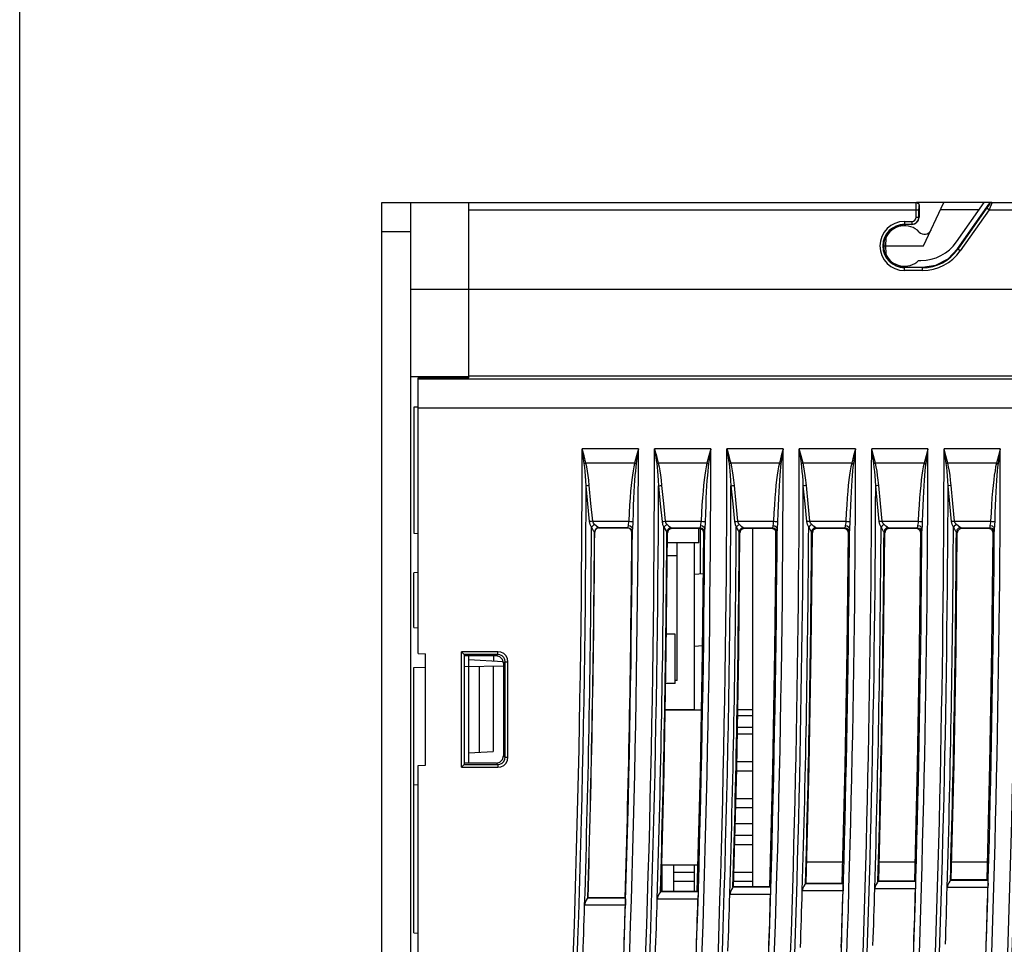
# Model space of a CAD drawing. Header units: millimetres. Extents: x 0 to 450, y 0 to 500.
# Tile 17 of 46: x 0 to 68, y 276 to 339. Entities that reach past the tile are written whole.
import ezdxf

# ---------------------------------------------------------------- set-up
doc = ezdxf.new("R2010")
doc.units = ezdxf.units.MM
doc.header["$LTSCALE"] = 32.592593
doc.layers.get('0').update_dxf_attribs({"linetype": 'CONTINUOUS'})

msp = doc.modelspace()

# ---------------------------------------------------------------- linework, layer by layer
at = {"color": 7, "linetype": 'CONTINUOUS'}
for p, q in [((0, 0), (0, 500)), ((25.025, 184.804), (25.025, 326.804)), ((25.025, 326.804), (61.933, 326.804)), ((27.025, 193.841), (27.025, 326.804)), ((31.025, 314.712), (31.025, 326.804)), ((61.928, 326.304), (61.929, 326.552)), ((61.929, 326.552), (61.931, 326.739)), ((61.931, 326.739), (61.933, 326.804)), ((61.933, 326.804), (62.033, 326.778)), ((61.95, 326.804), (62.05, 326.777)), ((67.149, 326.804), (61.95, 326.804)), ((62.033, 326.778), (62.106, 326.704)), ((62.05, 326.777), (62.123, 326.704)), ((62.106, 326.704), (62.133, 326.604)), ((62.123, 326.704), (62.15, 326.604)), ((62.129, 326.453), (62.131, 326.565)), ((62.131, 326.565), (62.133, 326.604)), ((62.133, 326.604), (62.15, 326.604)), ((62.15, 326.604), (62.15, 325.804)), ((62.449, 323.804), (63.848, 326.804)), ((64.72, 324.084), (66.625, 326.804)), ((64.798, 323.599), (66.985, 326.719)), ((66.879, 326.53), (66.802, 326.419)), ((66.947, 326.63), (66.879, 326.53)), ((66.992, 326.697), (66.947, 326.63)), ((66.985, 326.719), (67.018, 326.756)), ((66.985, 326.719), (67.005, 326.719)), ((67.005, 326.719), (66.992, 326.697)), ((67.05, 326.765), (67.005, 326.719)), ((67.018, 326.756), (67.045, 326.804)), ((67.111, 326.655), (67.043, 326.49)), ((67.045, 326.804), (67.1, 326.798)), ((67.106, 326.794), (67.05, 326.765)), ((67.169, 326.804), (67.106, 326.794)), ((67.156, 326.767), (67.111, 326.655)), ((67.169, 326.804), (67.156, 326.767)), ((67.169, 326.804), (98.683, 326.804)), ((31.025, 326.304), (62.128, 326.304)), ((61.928, 325.804), (61.928, 326.304)), ((62.128, 326.304), (62.129, 326.453)), ((62.128, 325.804), (62.128, 326.304)), ((66.268, 326.296), (63.61, 326.296)), ((66.802, 326.419), (64.818, 323.586)), ((66.965, 326.304), (64.981, 323.471)), ((66.965, 326.304), (66.802, 326.419)), ((67.043, 326.49), (66.965, 326.304)), ((66.965, 326.304), (98.683, 326.304)), ((60.56, 325.166), (60.084, 324.848)), ((61.125, 325.278), (60.56, 325.166)), ((61.125, 325.501), (61.125, 325.278)), ((61.125, 325.501), (61.625, 325.501)), ((61.125, 325.301), (61.625, 325.301)), ((61.625, 325.278), (61.125, 325.278)), ((61.625, 325.501), (61.625, 325.278)), ((61.625, 325.278), (61.887, 325.349)), ((61.887, 325.349), (62.08, 325.541)), ((61.928, 325.804), (62.15, 325.804)), ((62.08, 325.541), (62.15, 325.804)), ((25.025, 324.804), (27.025, 324.804)), ((60.084, 324.848), (59.763, 324.368)), ((59.763, 324.368), (59.652, 323.805)), ((59.652, 323.805), (59.763, 323.243)), ((59.725, 323.438), (59.725, 324.173)), ((59.725, 323.804), (62.449, 323.804)), ((59.834, 324.347), (59.825, 323.804)), ((59.825, 323.804), (59.834, 323.262)), ((59.763, 323.243), (60.084, 322.763)), ((64.138, 322.92), (64.798, 323.599)), ((64.981, 323.471), (64.798, 323.599)), ((60.084, 322.763), (60.56, 322.445)), ((60.56, 322.445), (61.125, 322.332)), ((62.104, 322.804), (62.262, 322.804)), ((62.363, 322.332), (63.298, 322.483)), ((63.298, 322.483), (64.138, 322.92)), ((61.125, 322.108), (61.125, 322.332)), ((61.125, 322.332), (62.363, 322.332)), ((62.363, 322.308), (61.125, 322.308)), ((62.363, 322.108), (61.125, 322.108)), ((62.363, 322.108), (62.363, 322.332)), ((100.395, 320.804), (27.025, 320.804)), ((27.025, 314.804), (31.025, 314.804)), ((27.525, 314.709), (31.025, 314.712)), ((27.525, 295.672), (27.525, 314.709)), ((100.746, 314.607), (27.525, 314.607)), ((29.125, 314.711), (29.125, 314.804)), ((30.025, 314.711), (30.025, 314.804)), ((100.735, 314.813), (31.025, 314.813)), ((27.225, 312.671), (27.225, 303.978)), ((27.526, 312.666), (27.225, 312.671)), ((100.824, 312.61), (27.525, 312.61)), ((38.989, 309.316), (38.859, 309.803)), ((38.933, 309.302), (38.859, 309.803)), ((42.745, 309.803), (38.859, 309.803)), ((42.745, 309.803), (42.613, 309.313)), ((42.745, 309.803), (42.669, 309.298)), ((43.859, 309.803), (43.889, 309.598)), ((43.859, 309.803), (43.912, 309.604)), ((47.745, 309.803), (43.859, 309.803)), ((43.889, 309.598), (43.919, 309.393)), ((43.912, 309.604), (43.965, 309.405)), ((47.745, 309.803), (47.613, 309.313)), ((47.745, 309.803), (47.669, 309.298)), ((48.859, 309.803), (48.889, 309.598)), ((48.859, 309.803), (48.912, 309.604)), ((52.745, 309.803), (48.859, 309.803)), ((48.889, 309.598), (48.919, 309.393)), ((48.912, 309.604), (48.965, 309.405)), ((52.745, 309.803), (52.613, 309.313)), ((52.745, 309.803), (52.669, 309.298)), ((53.989, 309.316), (53.859, 309.803)), ((53.933, 309.302), (53.859, 309.803)), ((57.745, 309.803), (53.859, 309.803)), ((57.745, 309.803), (57.613, 309.313)), ((57.745, 309.803), (57.669, 309.298)), ((58.989, 309.316), (58.859, 309.803)), ((58.933, 309.302), (58.859, 309.803)), ((62.745, 309.803), (58.859, 309.803)), ((62.745, 309.803), (62.613, 309.313)), ((62.745, 309.805), (62.669, 309.298)), ((63.933, 309.302), (63.859, 309.803)), ((63.989, 309.316), (63.859, 309.803)), ((67.745, 309.803), (63.859, 309.803)), ((67.745, 309.803), (67.613, 309.313)), ((67.745, 309.803), (67.669, 309.298)), ((39.008, 308.779), (38.933, 309.302)), ((39.12, 308.808), (38.989, 309.316)), ((42.613, 309.313), (42.48, 308.804)), ((42.669, 309.298), (42.594, 308.778)), ((43.919, 309.393), (43.949, 309.188)), ((43.949, 309.188), (43.979, 308.983)), ((43.965, 309.405), (44.018, 309.206)), ((43.979, 308.983), (44.008, 308.779)), ((44.018, 309.206), (44.07, 309.007)), ((44.07, 309.007), (44.12, 308.808)), ((47.613, 309.313), (47.481, 308.808)), ((47.669, 309.298), (47.594, 308.778)), ((48.919, 309.393), (48.949, 309.188)), ((48.949, 309.188), (48.979, 308.983)), ((48.965, 309.405), (49.018, 309.206)), ((48.979, 308.983), (49.008, 308.779)), ((49.018, 309.206), (49.07, 309.007)), ((49.07, 309.007), (49.12, 308.808)), ((52.613, 309.313), (52.481, 308.808)), ((52.669, 309.298), (52.594, 308.778)), ((54.008, 308.779), (53.933, 309.302)), ((54.12, 308.808), (53.989, 309.316)), ((57.613, 309.313), (57.481, 308.808)), ((57.669, 309.298), (57.594, 308.778)), ((59.008, 308.779), (58.933, 309.302)), ((59.12, 308.808), (58.989, 309.316)), ((62.613, 309.313), (62.48, 308.804)), ((62.669, 309.298), (62.594, 308.778)), ((64.008, 308.779), (63.933, 309.302)), ((64.12, 308.808), (63.989, 309.316)), ((67.613, 309.313), (67.481, 308.808)), ((67.669, 309.298), (67.594, 308.778)), ((39.044, 308.789), (39.008, 308.779)), ((39.04, 308.518), (39.008, 308.779)), ((39.068, 308.235), (39.04, 308.518)), ((39.082, 308.799), (39.044, 308.789)), ((39.093, 307.929), (39.068, 308.235)), ((39.12, 308.808), (39.082, 308.799)), ((39.176, 308.548), (39.12, 308.808)), ((42.48, 308.804), (39.12, 308.808)), ((39.227, 308.265), (39.176, 308.548)), ((39.271, 307.959), (39.227, 308.265)), ((42.379, 308.289), (42.331, 307.988)), ((42.423, 308.561), (42.379, 308.289)), ((42.48, 308.804), (42.423, 308.561)), ((42.481, 308.808), (42.52, 308.798)), ((42.534, 308.259), (42.507, 307.958)), ((42.52, 308.798), (42.557, 308.788)), ((42.562, 308.531), (42.534, 308.259)), ((42.557, 308.788), (42.594, 308.778)), ((42.594, 308.778), (42.562, 308.531)), ((44.008, 308.779), (44.044, 308.789)), ((44.008, 308.779), (44.039, 308.532)), ((44.039, 308.532), (44.066, 308.26)), ((44.044, 308.789), (44.082, 308.799)), ((44.066, 308.26), (44.091, 307.952)), ((44.082, 308.799), (44.12, 308.808)), ((44.12, 308.808), (44.175, 308.562)), ((47.481, 308.808), (44.12, 308.808)), ((44.175, 308.562), (44.222, 308.289)), ((44.222, 308.289), (44.268, 307.982)), ((47.379, 308.289), (47.331, 307.988)), ((47.423, 308.561), (47.379, 308.289)), ((47.481, 308.808), (47.423, 308.561)), ((47.481, 308.808), (47.52, 308.798)), ((47.534, 308.259), (47.507, 307.958)), ((47.52, 308.798), (47.557, 308.788)), ((47.562, 308.531), (47.534, 308.259)), ((47.557, 308.788), (47.594, 308.778)), ((47.594, 308.778), (47.562, 308.531)), ((49.008, 308.779), (49.044, 308.789)), ((49.008, 308.779), (49.039, 308.532)), ((49.039, 308.532), (49.066, 308.26)), ((49.044, 308.789), (49.082, 308.799)), ((49.066, 308.26), (49.091, 307.952)), ((49.082, 308.799), (49.12, 308.808)), ((49.12, 308.808), (49.175, 308.562)), ((52.481, 308.808), (49.12, 308.808)), ((49.175, 308.562), (49.222, 308.289)), ((49.222, 308.289), (49.268, 307.982)), ((52.379, 308.289), (52.331, 307.988)), ((52.423, 308.561), (52.379, 308.289)), ((52.481, 308.808), (52.423, 308.561)), ((52.481, 308.808), (52.52, 308.798)), ((52.534, 308.259), (52.507, 307.958)), ((52.52, 308.798), (52.557, 308.788)), ((52.562, 308.531), (52.534, 308.259)), ((52.557, 308.788), (52.594, 308.778)), ((52.594, 308.778), (52.562, 308.531)), ((54.044, 308.789), (54.008, 308.779)), ((54.04, 308.518), (54.008, 308.779)), ((54.068, 308.235), (54.04, 308.518)), ((54.082, 308.799), (54.044, 308.789)), ((54.093, 307.929), (54.068, 308.235)), ((54.12, 308.808), (54.082, 308.799)), ((54.176, 308.548), (54.12, 308.808)), ((57.481, 308.808), (54.12, 308.808)), ((54.227, 308.265), (54.176, 308.548)), ((54.271, 307.959), (54.227, 308.265)), ((57.379, 308.289), (57.331, 307.988)), ((57.423, 308.561), (57.379, 308.289)), ((57.481, 308.808), (57.423, 308.561)), ((57.481, 308.808), (57.52, 308.798)), ((57.534, 308.259), (57.507, 307.958)), ((57.52, 308.798), (57.557, 308.788)), ((57.562, 308.531), (57.534, 308.259)), ((57.557, 308.788), (57.594, 308.778)), ((57.594, 308.778), (57.562, 308.531)), ((59.044, 308.789), (59.008, 308.779)), ((59.04, 308.518), (59.008, 308.779)), ((59.068, 308.235), (59.04, 308.518)), ((59.082, 308.799), (59.044, 308.789)), ((59.093, 307.929), (59.068, 308.235)), ((59.12, 308.808), (59.082, 308.799)), ((59.176, 308.548), (59.12, 308.808)), ((62.48, 308.804), (59.12, 308.808)), ((59.227, 308.265), (59.176, 308.548)), ((59.271, 307.959), (59.227, 308.265)), ((62.379, 308.289), (62.331, 307.988)), ((62.423, 308.561), (62.379, 308.289)), ((62.48, 308.804), (62.423, 308.561)), ((62.481, 308.808), (62.52, 308.798)), ((62.534, 308.259), (62.508, 307.958)), ((62.52, 308.798), (62.557, 308.788)), ((62.562, 308.531), (62.534, 308.259)), ((62.557, 308.788), (62.594, 308.778)), ((62.594, 308.778), (62.562, 308.531)), ((64.044, 308.789), (64.008, 308.779)), ((64.04, 308.518), (64.008, 308.779)), ((64.068, 308.235), (64.04, 308.518)), ((64.082, 308.799), (64.044, 308.789)), ((64.093, 307.929), (64.068, 308.235)), ((64.12, 308.808), (64.082, 308.799)), ((64.176, 308.548), (64.12, 308.808)), ((67.481, 308.808), (64.12, 308.808)), ((64.227, 308.265), (64.176, 308.548)), ((64.271, 307.959), (64.227, 308.265)), ((67.379, 308.289), (67.331, 307.988)), ((67.423, 308.561), (67.379, 308.289)), ((67.481, 308.808), (67.423, 308.561)), ((67.481, 308.808), (67.52, 308.798)), ((67.534, 308.259), (67.508, 307.958)), ((67.52, 308.798), (67.557, 308.788)), ((67.562, 308.531), (67.534, 308.259)), ((67.557, 308.788), (67.594, 308.778)), ((67.594, 308.778), (67.562, 308.531)), ((39.116, 307.599), (39.093, 307.929)), ((39.137, 307.24), (39.116, 307.599)), ((39.312, 307.628), (39.271, 307.959)), ((39.349, 307.269), (39.312, 307.628)), ((42.288, 307.653), (42.246, 307.279)), ((42.331, 307.988), (42.288, 307.653)), ((42.482, 307.622), (42.458, 307.249)), ((42.507, 307.958), (42.482, 307.622)), ((44.091, 307.952), (44.115, 307.611)), ((44.115, 307.611), (44.137, 307.24)), ((44.268, 307.982), (44.31, 307.64)), ((44.31, 307.64), (44.349, 307.269)), ((47.288, 307.653), (47.246, 307.279)), ((47.331, 307.988), (47.288, 307.653)), ((47.482, 307.622), (47.458, 307.249)), ((47.507, 307.958), (47.482, 307.622)), ((49.091, 307.952), (49.115, 307.611)), ((49.115, 307.611), (49.137, 307.24)), ((49.268, 307.982), (49.31, 307.64)), ((49.31, 307.64), (49.349, 307.269)), ((52.288, 307.653), (52.246, 307.279)), ((52.331, 307.988), (52.288, 307.653)), ((52.482, 307.622), (52.458, 307.249)), ((52.507, 307.958), (52.482, 307.622)), ((54.116, 307.599), (54.093, 307.929)), ((54.137, 307.24), (54.116, 307.599)), ((54.312, 307.628), (54.271, 307.959)), ((54.349, 307.269), (54.312, 307.628)), ((57.288, 307.653), (57.246, 307.279)), ((57.331, 307.988), (57.288, 307.653)), ((57.482, 307.622), (57.458, 307.249)), ((57.507, 307.958), (57.482, 307.622)), ((59.116, 307.599), (59.093, 307.929)), ((59.137, 307.24), (59.116, 307.599)), ((59.312, 307.628), (59.271, 307.959)), ((59.349, 307.269), (59.312, 307.628)), ((62.288, 307.653), (62.246, 307.279)), ((62.331, 307.988), (62.288, 307.653)), ((62.482, 307.622), (62.458, 307.249)), ((62.508, 307.958), (62.482, 307.622)), ((64.116, 307.599), (64.093, 307.929)), ((64.137, 307.24), (64.116, 307.599)), ((64.312, 307.628), (64.271, 307.959)), ((64.349, 307.269), (64.312, 307.628)), ((67.288, 307.653), (67.246, 307.279)), ((67.331, 307.988), (67.288, 307.653)), ((67.482, 307.622), (67.458, 307.249)), ((67.508, 307.958), (67.482, 307.622)), ((39.199, 307.251), (39.137, 307.24)), ((39.256, 306.006), (39.137, 307.24)), ((39.272, 307.261), (39.199, 307.251)), ((39.349, 307.269), (39.272, 307.261)), ((39.468, 306.035), (39.349, 307.269)), ((42.207, 306.866), (42.17, 306.413)), ((42.246, 307.279), (42.207, 306.866)), ((42.435, 306.835), (42.413, 306.382)), ((42.458, 307.249), (42.435, 306.835)), ((44.137, 307.24), (44.199, 307.251)), ((44.137, 307.24), (44.256, 306.006)), ((44.199, 307.251), (44.272, 307.261)), ((44.272, 307.261), (44.349, 307.269)), ((44.349, 307.269), (44.468, 306.035)), ((47.207, 306.866), (47.17, 306.413)), ((47.246, 307.279), (47.207, 306.866)), ((47.435, 306.835), (47.413, 306.382)), ((47.458, 307.249), (47.435, 306.835)), ((49.137, 307.24), (49.199, 307.251)), ((49.137, 307.24), (49.256, 306.006)), ((49.199, 307.251), (49.272, 307.261)), ((49.272, 307.261), (49.349, 307.269)), ((49.349, 307.269), (49.468, 306.035)), ((52.207, 306.866), (52.17, 306.413)), ((52.246, 307.279), (52.207, 306.866)), ((52.435, 306.835), (52.413, 306.382)), ((52.458, 307.249), (52.435, 306.835)), ((54.199, 307.251), (54.137, 307.24)), ((54.256, 306.006), (54.137, 307.24)), ((54.272, 307.261), (54.199, 307.251)), ((54.349, 307.269), (54.272, 307.261)), ((54.468, 306.035), (54.349, 307.269)), ((57.207, 306.866), (57.17, 306.413)), ((57.246, 307.279), (57.207, 306.866)), ((57.435, 306.835), (57.413, 306.382)), ((57.458, 307.249), (57.435, 306.835)), ((59.199, 307.251), (59.137, 307.24)), ((59.256, 306.006), (59.137, 307.24)), ((59.272, 307.261), (59.199, 307.251)), ((59.349, 307.269), (59.272, 307.261)), ((59.469, 306.035), (59.349, 307.269)), ((62.207, 306.866), (62.17, 306.413)), ((62.246, 307.279), (62.207, 306.866)), ((62.435, 306.835), (62.413, 306.382)), ((62.458, 307.249), (62.435, 306.835)), ((64.199, 307.251), (64.137, 307.24)), ((64.256, 306.006), (64.137, 307.24)), ((64.272, 307.261), (64.199, 307.251)), ((64.349, 307.269), (64.272, 307.261)), ((64.469, 306.035), (64.349, 307.269)), ((67.207, 306.866), (67.17, 306.413)), ((67.246, 307.279), (67.207, 306.866)), ((67.435, 306.835), (67.413, 306.382)), ((67.458, 307.249), (67.435, 306.835)), ((42.17, 306.413), (42.135, 305.918)), ((42.413, 306.382), (42.392, 305.887)), ((47.17, 306.413), (47.135, 305.918)), ((47.413, 306.382), (47.392, 305.887)), ((52.17, 306.413), (52.135, 305.918)), ((52.413, 306.382), (52.392, 305.887)), ((57.17, 306.413), (57.135, 305.918)), ((57.413, 306.382), (57.392, 305.887)), ((62.17, 306.413), (62.135, 305.918)), ((62.413, 306.382), (62.393, 305.887)), ((67.17, 306.413), (67.135, 305.918)), ((67.413, 306.382), (67.393, 305.887)), ((39.374, 304.772), (39.256, 306.006)), ((39.586, 304.801), (39.468, 306.035)), ((42.135, 305.918), (42.104, 305.383)), ((42.392, 305.887), (42.373, 305.351)), ((44.256, 306.006), (44.374, 304.772)), ((44.468, 306.035), (44.586, 304.801)), ((47.135, 305.918), (47.104, 305.383)), ((47.392, 305.887), (47.373, 305.351)), ((49.256, 306.006), (49.374, 304.772)), ((49.468, 306.035), (49.586, 304.801)), ((52.135, 305.918), (52.104, 305.383)), ((52.392, 305.887), (52.373, 305.351)), ((54.374, 304.772), (54.256, 306.006)), ((54.586, 304.801), (54.468, 306.035)), ((57.135, 305.918), (57.104, 305.383)), ((57.392, 305.887), (57.373, 305.351)), ((59.374, 304.772), (59.256, 306.006)), ((59.586, 304.801), (59.469, 306.035)), ((62.135, 305.918), (62.104, 305.383)), ((62.393, 305.887), (62.374, 305.351)), ((64.374, 304.772), (64.256, 306.006)), ((64.586, 304.801), (64.469, 306.035)), ((67.135, 305.918), (67.104, 305.383)), ((67.393, 305.887), (67.374, 305.351)), ((39.436, 304.783), (39.374, 304.772)), ((39.42, 304.57), (39.374, 304.772)), ((39.508, 304.793), (39.436, 304.783)), ((39.586, 304.801), (39.508, 304.793)), ((39.632, 304.675), (39.586, 304.801)), ((39.586, 304.801), (42.076, 304.801)), ((42.076, 304.801), (42.062, 304.697)), ((42.104, 305.383), (42.076, 304.801)), ((42.076, 304.801), (42.193, 304.794)), ((42.193, 304.794), (42.292, 304.783)), ((42.292, 304.783), (42.356, 304.77)), ((42.356, 304.77), (42.348, 304.603)), ((42.373, 305.351), (42.356, 304.77)), ((44.374, 304.772), (44.436, 304.783)), ((44.374, 304.772), (44.419, 304.573)), ((44.436, 304.783), (44.508, 304.793)), ((44.508, 304.793), (44.586, 304.801)), ((44.586, 304.801), (44.631, 304.677)), ((44.586, 304.801), (47.076, 304.801)), ((47.076, 304.801), (47.063, 304.697)), ((47.104, 305.383), (47.076, 304.801)), ((47.076, 304.801), (47.193, 304.794)), ((47.193, 304.794), (47.292, 304.783)), ((47.292, 304.783), (47.356, 304.77)), ((47.356, 304.77), (47.348, 304.603)), ((47.373, 305.351), (47.356, 304.77)), ((49.374, 304.772), (49.436, 304.783)), ((49.374, 304.772), (49.419, 304.573)), ((49.436, 304.783), (49.508, 304.793)), ((49.508, 304.793), (49.586, 304.801)), ((49.586, 304.801), (49.631, 304.677)), ((49.586, 304.801), (52.076, 304.801)), ((52.076, 304.801), (52.063, 304.697)), ((52.104, 305.383), (52.076, 304.801)), ((52.076, 304.801), (52.193, 304.794)), ((52.193, 304.794), (52.292, 304.783)), ((52.292, 304.783), (52.356, 304.77)), ((52.356, 304.77), (52.348, 304.603)), ((52.373, 305.351), (52.356, 304.77)), ((54.436, 304.783), (54.374, 304.772)), ((54.42, 304.57), (54.374, 304.772)), ((54.508, 304.793), (54.436, 304.783)), ((54.586, 304.801), (54.508, 304.793)), ((54.632, 304.675), (54.586, 304.801)), ((54.586, 304.801), (57.076, 304.801)), ((57.076, 304.801), (57.063, 304.697)), ((57.104, 305.383), (57.076, 304.801)), ((57.076, 304.801), (57.193, 304.794)), ((57.193, 304.794), (57.292, 304.783)), ((57.292, 304.783), (57.356, 304.77)), ((57.356, 304.77), (57.348, 304.603)), ((57.373, 305.351), (57.356, 304.77)), ((59.436, 304.783), (59.374, 304.772)), ((59.42, 304.57), (59.374, 304.772)), ((59.508, 304.793), (59.436, 304.783)), ((59.586, 304.801), (59.508, 304.793)), ((59.632, 304.675), (59.586, 304.801)), ((59.586, 304.801), (62.076, 304.801)), ((62.076, 304.801), (62.063, 304.697)), ((62.104, 305.383), (62.076, 304.801)), ((62.076, 304.801), (62.194, 304.794)), ((62.194, 304.794), (62.292, 304.783)), ((62.292, 304.783), (62.356, 304.77)), ((62.356, 304.77), (62.348, 304.603)), ((62.374, 305.351), (62.356, 304.77)), ((64.436, 304.783), (64.374, 304.772)), ((64.42, 304.57), (64.374, 304.772)), ((64.508, 304.793), (64.436, 304.783)), ((64.586, 304.801), (64.508, 304.793)), ((64.632, 304.675), (64.586, 304.801)), ((64.586, 304.801), (67.076, 304.801)), ((67.076, 304.801), (67.063, 304.697)), ((67.104, 305.383), (67.076, 304.801)), ((67.076, 304.801), (67.194, 304.794)), ((67.194, 304.794), (67.292, 304.783)), ((67.292, 304.783), (67.356, 304.77)), ((67.356, 304.77), (67.349, 304.603)), ((67.374, 305.351), (67.356, 304.77)), ((39.508, 304.399), (39.42, 304.57)), ((39.566, 304.464), (39.508, 304.399)), ((39.6, 304.225), (39.508, 304.399)), ((39.639, 304.522), (39.566, 304.464)), ((39.675, 304.1), (39.6, 304.225)), ((39.72, 304.568), (39.632, 304.675)), ((39.72, 304.568), (39.639, 304.522)), ((39.71, 304.053), (39.675, 304.1)), ((39.751, 304.202), (39.711, 304.053)), ((39.846, 304.463), (39.72, 304.568)), ((39.764, 304.189), (39.723, 304.039)), ((39.86, 304.311), (39.751, 304.202)), ((39.873, 304.298), (39.764, 304.189)), ((39.952, 304.386), (39.846, 304.463)), ((40.008, 304.352), (39.86, 304.311)), ((40.023, 304.337), (39.873, 304.298)), ((40.008, 304.351), (39.952, 304.386)), ((40.023, 304.337), (40.009, 304.351)), ((40.009, 304.351), (42.003, 304.351)), ((41.989, 304.337), (40.023, 304.337)), ((42.003, 304.351), (41.989, 304.337)), ((42.139, 304.297), (41.989, 304.337)), ((42.012, 304.372), (42.003, 304.351)), ((42.003, 304.351), (42.153, 304.311)), ((42.02, 304.424), (42.012, 304.372)), ((42.028, 304.505), (42.02, 304.424)), ((42.043, 304.598), (42.028, 304.505)), ((42.028, 304.505), (42.176, 304.475)), ((42.062, 304.697), (42.043, 304.598)), ((42.248, 304.187), (42.139, 304.297)), ((42.153, 304.311), (42.263, 304.2)), ((42.176, 304.475), (42.285, 304.399)), ((42.288, 304.036), (42.248, 304.187)), ((42.263, 304.2), (42.303, 304.05)), ((42.285, 304.399), (42.328, 304.296)), ((42.311, 304.083), (42.303, 304.05)), ((42.32, 304.166), (42.311, 304.083)), ((42.328, 304.296), (42.32, 304.166)), ((42.337, 304.443), (42.328, 304.296)), ((42.348, 304.603), (42.337, 304.443)), ((44.419, 304.573), (44.508, 304.399)), ((44.508, 304.399), (44.566, 304.464)), ((44.508, 304.399), (44.577, 304.266)), ((44.566, 304.464), (44.639, 304.522)), ((44.577, 304.266), (44.64, 304.156)), ((44.631, 304.677), (44.72, 304.568)), ((44.639, 304.522), (44.72, 304.568)), ((44.64, 304.156), (44.688, 304.08)), ((44.688, 304.08), (44.711, 304.053)), ((44.711, 304.052), (44.751, 304.201)), ((44.72, 304.568), (44.845, 304.463)), ((44.751, 304.201), (44.86, 304.311)), ((44.797, 304.155), (44.756, 304.006)), ((44.906, 304.263), (44.797, 304.155)), ((44.845, 304.463), (44.951, 304.386)), ((44.86, 304.311), (45.009, 304.351)), ((45.056, 304.304), (44.906, 304.263)), ((44.951, 304.386), (45.008, 304.351)), ((45.009, 304.351), (45.056, 304.304)), ((45.009, 304.351), (47.003, 304.351)), ((46.954, 304.303), (45.056, 304.304)), ((46.925, 303.304), (46.925, 304.303)), ((47.003, 304.351), (46.954, 304.303)), ((47.104, 304.263), (46.954, 304.303)), ((47.012, 304.372), (47.003, 304.351)), ((47.003, 304.351), (47.153, 304.311)), ((47.02, 304.424), (47.012, 304.372)), ((47.028, 304.505), (47.02, 304.424)), ((47.024, 301.173), (47.024, 304.284)), ((47.043, 304.598), (47.028, 304.505)), ((47.028, 304.505), (47.176, 304.475)), ((47.063, 304.697), (47.043, 304.598)), ((47.214, 304.153), (47.104, 304.263)), ((47.153, 304.311), (47.263, 304.2)), ((47.176, 304.475), (47.285, 304.399)), ((47.254, 304.001), (47.214, 304.153)), ((47.263, 304.2), (47.303, 304.05)), ((47.285, 304.399), (47.328, 304.296)), ((47.311, 304.083), (47.303, 304.05)), ((47.32, 304.166), (47.311, 304.083)), ((47.328, 304.296), (47.32, 304.166)), ((47.337, 304.443), (47.328, 304.296)), ((47.348, 304.603), (47.337, 304.443)), ((49.419, 304.573), (49.577, 304.266)), ((49.508, 304.399), (49.566, 304.464)), ((49.566, 304.464), (49.639, 304.522)), ((49.577, 304.266), (49.64, 304.156)), ((49.631, 304.677), (49.72, 304.568)), ((49.639, 304.522), (49.72, 304.568)), ((49.64, 304.156), (49.688, 304.08)), ((49.688, 304.08), (49.711, 304.053)), ((49.711, 304.052), (49.751, 304.201)), ((49.72, 304.568), (49.846, 304.463)), ((49.751, 304.201), (49.86, 304.311)), ((49.799, 304.153), (49.758, 304.004)), ((49.908, 304.262), (49.799, 304.153)), ((49.846, 304.463), (49.951, 304.386)), ((49.86, 304.311), (50.009, 304.351)), ((50.058, 304.302), (49.908, 304.262)), ((49.951, 304.386), (50.008, 304.351)), ((50.009, 304.351), (50.058, 304.302)), ((50.009, 304.351), (52.003, 304.351)), ((51.952, 304.301), (50.058, 304.302)), ((50.625, 304.302), (50.625, 279.579)), ((52.003, 304.351), (51.952, 304.301)), ((52.103, 304.261), (51.952, 304.301)), ((52.012, 304.372), (52.003, 304.351)), ((52.003, 304.351), (52.153, 304.311)), ((52.02, 304.424), (52.012, 304.372)), ((52.028, 304.505), (52.02, 304.424)), ((52.043, 304.598), (52.028, 304.505)), ((52.028, 304.505), (52.176, 304.475)), ((52.063, 304.697), (52.043, 304.598)), ((52.212, 304.151), (52.103, 304.261)), ((52.153, 304.311), (52.263, 304.2)), ((52.176, 304.475), (52.285, 304.399)), ((52.252, 303.999), (52.212, 304.151)), ((52.225, 304.104), (52.225, 301.229)), ((52.263, 304.2), (52.303, 304.05)), ((52.285, 304.399), (52.328, 304.296)), ((52.311, 304.083), (52.303, 304.05)), ((52.32, 304.166), (52.311, 304.083)), ((52.328, 304.296), (52.32, 304.166)), ((52.337, 304.443), (52.328, 304.296)), ((52.348, 304.603), (52.337, 304.443)), ((54.508, 304.399), (54.42, 304.57)), ((54.566, 304.464), (54.508, 304.399)), ((54.6, 304.225), (54.508, 304.399)), ((54.639, 304.522), (54.566, 304.464)), ((54.675, 304.1), (54.6, 304.225)), ((54.721, 304.568), (54.632, 304.675)), ((54.721, 304.568), (54.639, 304.522)), ((54.711, 304.053), (54.675, 304.1)), ((54.751, 304.202), (54.711, 304.053)), ((54.846, 304.463), (54.721, 304.568)), ((54.86, 304.311), (54.751, 304.202)), ((54.801, 304.152), (54.76, 304.002)), ((54.911, 304.26), (54.801, 304.152)), ((54.952, 304.386), (54.846, 304.463)), ((55.008, 304.352), (54.86, 304.311)), ((55.06, 304.3), (54.911, 304.26)), ((55.008, 304.351), (54.952, 304.386)), ((55.06, 304.3), (55.009, 304.351)), ((55.009, 304.351), (57.003, 304.351)), ((56.951, 304.299), (55.06, 304.3)), ((57.003, 304.351), (56.951, 304.299)), ((57.101, 304.259), (56.951, 304.299)), ((57.012, 304.372), (57.003, 304.351)), ((57.003, 304.351), (57.153, 304.311)), ((57.02, 304.424), (57.012, 304.372)), ((57.028, 304.505), (57.02, 304.424)), ((57.043, 304.598), (57.028, 304.505)), ((57.028, 304.505), (57.176, 304.475)), ((57.063, 304.697), (57.043, 304.598)), ((57.21, 304.149), (57.101, 304.259)), ((57.153, 304.311), (57.263, 304.2)), ((57.176, 304.475), (57.285, 304.399)), ((57.25, 303.998), (57.21, 304.149)), ((57.263, 304.2), (57.303, 304.05)), ((57.285, 304.399), (57.328, 304.296)), ((57.312, 304.083), (57.303, 304.05)), ((57.32, 304.166), (57.312, 304.083)), ((57.328, 304.296), (57.32, 304.166)), ((57.337, 304.443), (57.328, 304.296)), ((57.348, 304.603), (57.337, 304.443)), ((59.508, 304.399), (59.42, 304.57)), ((59.566, 304.464), (59.508, 304.399)), ((59.6, 304.225), (59.508, 304.399)), ((59.64, 304.522), (59.566, 304.464)), ((59.675, 304.1), (59.6, 304.225)), ((59.721, 304.568), (59.632, 304.675)), ((59.721, 304.568), (59.64, 304.522)), ((59.711, 304.053), (59.675, 304.1)), ((59.751, 304.202), (59.711, 304.053)), ((59.846, 304.463), (59.721, 304.568)), ((59.86, 304.311), (59.751, 304.202)), ((59.803, 304.15), (59.762, 304)), ((59.913, 304.258), (59.803, 304.15)), ((59.952, 304.386), (59.846, 304.463)), ((60.008, 304.352), (59.86, 304.311)), ((60.062, 304.298), (59.913, 304.258)), ((60.008, 304.351), (59.952, 304.386)), ((60.062, 304.298), (60.009, 304.351)), ((60.009, 304.351), (62.003, 304.351)), ((61.949, 304.297), (60.062, 304.298)), ((62.003, 304.351), (61.949, 304.297)), ((62.099, 304.257), (61.949, 304.297)), ((62.012, 304.372), (62.003, 304.351)), ((62.003, 304.351), (62.153, 304.311)), ((62.021, 304.424), (62.012, 304.372)), ((62.028, 304.505), (62.021, 304.424)), ((62.043, 304.598), (62.028, 304.505)), ((62.028, 304.505), (62.176, 304.475)), ((62.063, 304.697), (62.043, 304.598)), ((62.208, 304.147), (62.099, 304.257)), ((62.153, 304.311), (62.263, 304.2)), ((62.176, 304.475), (62.285, 304.399)), ((62.248, 303.996), (62.208, 304.147)), ((62.263, 304.2), (62.303, 304.05)), ((62.285, 304.399), (62.328, 304.296)), ((62.312, 304.083), (62.303, 304.05)), ((62.32, 304.166), (62.312, 304.083)), ((62.328, 304.296), (62.32, 304.166)), ((62.337, 304.443), (62.328, 304.296)), ((62.348, 304.603), (62.337, 304.443)), ((64.509, 304.399), (64.42, 304.57)), ((64.566, 304.464), (64.509, 304.399)), ((64.6, 304.225), (64.509, 304.399)), ((64.64, 304.522), (64.566, 304.464)), ((64.675, 304.1), (64.6, 304.225)), ((64.721, 304.568), (64.632, 304.675)), ((64.721, 304.568), (64.64, 304.522)), ((64.711, 304.053), (64.675, 304.1)), ((64.751, 304.202), (64.711, 304.053)), ((64.846, 304.463), (64.721, 304.568)), ((64.86, 304.311), (64.751, 304.202)), ((64.805, 304.148), (64.764, 303.998)), ((64.915, 304.256), (64.805, 304.148)), ((64.952, 304.386), (64.846, 304.463)), ((65.008, 304.352), (64.86, 304.311)), ((65.064, 304.296), (64.915, 304.256)), ((65.008, 304.351), (64.952, 304.386)), ((65.064, 304.296), (65.009, 304.351)), ((65.009, 304.351), (67.003, 304.351)), ((66.947, 304.295), (65.064, 304.296)), ((67.003, 304.351), (66.947, 304.295)), ((67.097, 304.255), (66.947, 304.295)), ((67.012, 304.372), (67.003, 304.351)), ((67.003, 304.351), (67.154, 304.311)), ((67.021, 304.424), (67.012, 304.372)), ((67.028, 304.505), (67.021, 304.424)), ((67.043, 304.598), (67.028, 304.505)), ((67.028, 304.505), (67.176, 304.475)), ((67.063, 304.697), (67.043, 304.598)), ((67.207, 304.145), (67.097, 304.255)), ((67.154, 304.311), (67.263, 304.2)), ((67.176, 304.475), (67.285, 304.399)), ((67.247, 303.994), (67.207, 304.145)), ((67.263, 304.2), (67.303, 304.05)), ((67.285, 304.399), (67.328, 304.296)), ((67.312, 304.083), (67.303, 304.05)), ((67.32, 304.166), (67.312, 304.083)), ((67.328, 304.296), (67.32, 304.166)), ((67.337, 304.443), (67.328, 304.296)), ((67.349, 304.603), (67.337, 304.443)), ((27.225, 303.978), (27.525, 303.962)), ((39.723, 304.039), (39.71, 304.052)), ((42.303, 304.05), (42.288, 304.036)), ((44.673, 295.753), (44.756, 304.006)), ((44.711, 304.052), (44.756, 304.006)), ((47.171, 295.75), (47.254, 304.001)), ((47.303, 304.05), (47.254, 304.001)), ((49.677, 295.861), (49.758, 304.004)), ((49.711, 304.052), (49.758, 304.004)), ((52.171, 295.859), (52.252, 303.999)), ((52.303, 304.05), (52.252, 303.999)), ((54.681, 295.941), (54.76, 304.002)), ((54.76, 304.002), (54.711, 304.052)), ((57.171, 295.938), (57.25, 303.998)), ((57.303, 304.05), (57.25, 303.998)), ((59.684, 295.993), (59.762, 304)), ((59.762, 304), (59.711, 304.052)), ((62.17, 295.99), (62.248, 303.996)), ((62.303, 304.05), (62.248, 303.996)), ((64.686, 296.017), (64.764, 303.998)), ((64.764, 303.998), (64.711, 304.052)), ((67.169, 296.014), (67.247, 303.994)), ((67.303, 304.05), (67.247, 303.994)), ((46.925, 303.304), (44.749, 303.304)), ((45.425, 293.804), (45.425, 303.304)), ((46.625, 291.754), (46.625, 303.304)), ((45.425, 302.404), (44.74, 302.404)), ((27.525, 301.264), (27.225, 301.248)), ((27.225, 297.461), (27.225, 301.248)), ((46.625, 301.152), (47.226, 301.184)), ((27.225, 297.461), (27.525, 297.445)), ((45.275, 297.004), (44.686, 297.004)), ((45.275, 293.604), (45.275, 297.004)), ((47.176, 296.188), (46.625, 296.159)), ((54.539, 287.881), (54.681, 295.941)), ((57.03, 287.88), (57.171, 295.938)), ((59.544, 287.986), (59.684, 295.993)), ((62.031, 287.986), (62.17, 295.99)), ((64.548, 288.036), (64.686, 296.017)), ((67.032, 288.035), (67.169, 296.014)), ((27.525, 295.672), (28.025, 295.646)), ((28.025, 287.963), (28.025, 295.646)), ((33.031, 295.795), (30.525, 295.793)), ((30.525, 287.816), (30.525, 295.793)), ((30.525, 295.793), (30.687, 295.631)), ((30.687, 295.631), (30.725, 295.593)), ((33.031, 295.595), (30.725, 295.594)), ((30.725, 288.016), (30.725, 295.593)), ((32.93, 295.509), (30.725, 295.51)), ((31.025, 288.1), (31.025, 295.509)), ((31.025, 295.244), (33.399, 295.12)), ((32.725, 295.509), (32.725, 295.155)), ((33.031, 295.595), (32.93, 295.509)), ((33.179, 295.442), (32.93, 295.509)), ((33.031, 295.595), (33.031, 295.795)), ((33.24, 295.763), (33.031, 295.795)), ((33.181, 295.572), (33.031, 295.595)), ((33.362, 295.26), (33.179, 295.442)), ((33.323, 295.501), (33.181, 295.572)), ((33.44, 295.663), (33.24, 295.763)), ((33.438, 295.386), (33.323, 295.501)), ((33.429, 295.009), (33.362, 295.26)), ((33.508, 295.245), (33.438, 295.386)), ((33.6, 295.502), (33.44, 295.663)), ((33.53, 295.096), (33.508, 295.245)), ((33.698, 295.304), (33.6, 295.502)), ((33.73, 295.096), (33.698, 295.304)), ((44.525, 287.501), (44.673, 295.753)), ((47.023, 287.5), (47.171, 295.75)), ((49.533, 287.719), (49.677, 295.861)), ((52.027, 287.719), (52.171, 295.859)), ((27.225, 294.708), (28.025, 294.722)), ((27.225, 276.378), (27.225, 294.708)), ((30.725, 294.77), (33.429, 294.817)), ((31.747, 294.787), (31.747, 288.842)), ((32.711, 294.804), (32.711, 288.893)), ((33.53, 295.096), (33.429, 295.009)), ((33.429, 295.009), (33.429, 288.6)), ((33.53, 288.513), (33.53, 295.096)), ((33.53, 295.096), (33.73, 295.096)), ((33.73, 288.513), (33.73, 295.096)), ((45.275, 293.604), (44.635, 293.604)), ((45.425, 293.804), (45.275, 293.804)), ((47.1, 291.754), (44.601, 291.754)), ((44.61, 291.804), (46.625, 291.804)), ((50.625, 291.364), (49.597, 291.364)), ((49.613, 291.804), (50.625, 291.804)), ((50.625, 290.564), (49.583, 290.564)), ((50.625, 290.089), (49.575, 290.089)), ((31.025, 288.804), (32.711, 288.893)), ((33.362, 288.349), (33.429, 288.6)), ((33.429, 288.6), (33.53, 288.513)), ((33.508, 288.364), (33.53, 288.513)), ((33.53, 288.513), (33.73, 288.513)), ((33.698, 288.305), (33.73, 288.513)), ((27.525, 287.937), (28.025, 287.963)), ((27.525, 228.172), (27.525, 287.937)), ((30.525, 287.816), (30.687, 287.978)), ((30.525, 287.816), (33.031, 287.814)), ((30.687, 287.978), (30.725, 288.016)), ((32.93, 288.1), (30.725, 288.099)), ((30.725, 288.015), (33.031, 288.014)), ((32.93, 288.1), (33.179, 288.167)), ((32.93, 288.1), (33.031, 288.014)), ((33.031, 288.014), (33.181, 288.037)), ((33.031, 288.014), (33.031, 287.814)), ((33.031, 287.814), (33.24, 287.846)), ((33.179, 288.167), (33.362, 288.349)), ((33.181, 288.037), (33.323, 288.108)), ((33.24, 287.846), (33.44, 287.946)), ((33.323, 288.108), (33.438, 288.223)), ((33.438, 288.223), (33.508, 288.364)), ((33.44, 287.946), (33.6, 288.107)), ((33.6, 288.107), (33.698, 288.305)), ((50.625, 288.179), (49.541, 288.179)), ((54.336, 279.822), (54.539, 287.881)), ((56.827, 279.823), (57.03, 287.88)), ((59.344, 279.981), (59.544, 287.986)), ((61.832, 279.982), (62.031, 287.986)), ((64.35, 280.056), (64.548, 288.036)), ((66.834, 280.057), (67.032, 288.035)), ((44.311, 279.25), (44.525, 287.501)), ((46.81, 279.251), (47.023, 287.5)), ((49.324, 279.579), (49.533, 287.719)), ((50.625, 287.549), (49.528, 287.549)), ((51.82, 279.58), (52.027, 287.719)), ((27.225, 286.605), (27.525, 286.621)), ((50.625, 285.639), (49.479, 285.639)), ((50.625, 285.009), (49.463, 285.009)), ((50.625, 283.904), (49.435, 283.904)), ((50.625, 283.099), (49.414, 283.099)), ((50.625, 283.104), (49.415, 283.104)), ((50.625, 282.469), (49.398, 282.469)), ((46.856, 281.054), (44.357, 281.054)), ((44.375, 279.25), (44.375, 281.054)), ((45.165, 281.054), (45.165, 279.251)), ((46.625, 279.251), (46.625, 281.054)), ((56.863, 281.254), (54.372, 281.254)), ((61.864, 281.254), (59.376, 281.254)), ((66.864, 281.254), (64.38, 281.254)), ((46.625, 280.559), (45.165, 280.559)), ((50.625, 280.559), (49.35, 280.559)), ((46.625, 279.929), (45.165, 279.929)), ((49.324, 279.579), (49.276, 279.532)), ((49.324, 279.579), (51.82, 279.58)), ((50.625, 279.929), (49.333, 279.929)), ((51.82, 279.58), (51.866, 279.532)), ((54.179, 279.612), (54.105, 279.461)), ((54.25, 279.723), (54.179, 279.612)), ((54.287, 279.773), (54.25, 279.723)), ((54.336, 279.822), (54.285, 279.773)), ((56.876, 279.773), (54.285, 279.773)), ((54.336, 279.822), (56.827, 279.823)), ((56.827, 279.823), (56.876, 279.773)), ((56.876, 279.773), (56.884, 279.699)), ((56.884, 279.699), (56.886, 279.517)), ((59.111, 279.618), (59.068, 279.431)), ((59.185, 279.769), (59.111, 279.618)), ((59.257, 279.88), (59.185, 279.769)), ((59.294, 279.931), (59.257, 279.88)), ((59.344, 279.981), (59.292, 279.931)), ((61.882, 279.931), (59.292, 279.931)), ((59.344, 279.981), (61.832, 279.982)), ((61.832, 279.982), (61.882, 279.931)), ((61.882, 279.931), (61.891, 279.856)), ((61.893, 279.674), (61.889, 279.431)), ((61.891, 279.856), (61.893, 279.674)), ((64.116, 279.691), (64.072, 279.504)), ((64.19, 279.842), (64.116, 279.691)), ((64.261, 279.953), (64.19, 279.842)), ((64.298, 280.004), (64.261, 279.953)), ((64.35, 280.056), (64.296, 280.004)), ((66.886, 280.004), (64.296, 280.004)), ((64.35, 280.056), (66.834, 280.057)), ((66.834, 280.057), (66.886, 280.004)), ((66.886, 280.004), (66.895, 279.929)), ((66.897, 279.747), (66.893, 279.504)), ((66.895, 279.929), (66.897, 279.747)), ((44.083, 278.893), (44.04, 278.706)), ((44.157, 279.044), (44.083, 278.893)), ((44.229, 279.155), (44.157, 279.044)), ((44.266, 279.205), (44.229, 279.155)), ((44.311, 279.25), (44.264, 279.205)), ((46.854, 279.205), (44.264, 279.205)), ((44.311, 279.25), (46.81, 279.251)), ((46.81, 279.251), (46.854, 279.205)), ((46.854, 279.205), (46.863, 279.131)), ((46.865, 278.949), (46.86, 278.706)), ((46.863, 279.131), (46.865, 278.949)), ((49.095, 279.22), (49.052, 279.032)), ((51.872, 279.032), (49.056, 279.032)), ((49.169, 279.371), (49.095, 279.22)), ((49.241, 279.482), (49.169, 279.371)), ((49.278, 279.532), (49.241, 279.482)), ((51.866, 279.532), (49.276, 279.532)), ((51.866, 279.532), (51.875, 279.457)), ((51.877, 279.276), (51.872, 279.032)), ((51.875, 279.457), (51.877, 279.276)), ((54.105, 279.461), (54.061, 279.274)), ((56.882, 279.274), (54.065, 279.274)), ((56.886, 279.517), (56.882, 279.274)), ((61.889, 279.431), (59.072, 279.431)), ((66.893, 279.504), (64.076, 279.504)), ((39.068, 278.481), (39.025, 278.294)), ((41.845, 278.294), (39.029, 278.294)), ((39.143, 278.632), (39.068, 278.481)), ((39.214, 278.743), (39.143, 278.632)), ((39.251, 278.793), (39.214, 278.743)), ((39.262, 278.805), (39.249, 278.793)), ((41.84, 278.793), (39.249, 278.793)), ((39.262, 278.805), (41.828, 278.805)), ((41.828, 278.805), (41.84, 278.793)), ((41.84, 278.793), (41.848, 278.719)), ((41.85, 278.537), (41.845, 278.294)), ((41.848, 278.719), (41.85, 278.537)), ((46.86, 278.706), (44.044, 278.706)), ((27.225, 276.378), (27.525, 276.362))]:
    msp.add_line(p, q, dxfattribs=at)
for centre, radius, start, end in [((61.125, 323.804), 1.697, 90, 270), ((61.125, 323.804), 1.497, 90, 270), ((61.125, 323.804), 1.4, 43.38173, 157.19139), ((61.625, 325.804), 0.503, 270, 360), ((61.625, 325.804), 0.303, 270, 360), ((62.506, 325.11), 0.5, 223.38173, 335), ((62.262, 325.804), 3, 270, 325), ((61.125, 323.804), 1.4, 202.80861, 314.41531), ((62.363, 325.304), 2.997, 270, 325), ((62.363, 325.304), 3.196, 270, 325), ((-993.475, 310.304), 1032.334, 353.827505, 359.97218), ((-993.475, 310.304), 1036.22, 353.850742, 359.972285), ((-993.475, 310.304), 1037.334, 353.857371, 359.972314), ((-993.475, 310.304), 1041.22, 353.880384, 359.972418), ((-993.475, 310.304), 1042.334, 353.88695, 359.972447), ((-993.475, 310.304), 1046.22, 353.909741, 359.97255), ((-993.475, 310.304), 1047.334, 354.659214, 359.972579), ((-993.475, 310.304), 1051.22, 354.679014, 359.97268), ((-993.475, 310.304), 1052.334, 354.693253, 359.972709), ((-993.475, 310.304), 1056.22, 354.712833, 359.97281), ((-993.475, 310.304), 1057.334, 354.722397, 359.972838), ((-993.475, 310.304), 1061.22, 354.741777, 359.972938), ((-993.475, 310.304), 1062.334, 354.746735, 359.972966), ((-993.475, 310.304), 1032.617, 353.973519, 359.829958), ((-993.475, 310.304), 1037.617, 354.00266, 359.830777), ((-993.475, 310.304), 1042.617, 354.03152, 359.831589), ((-993.475, 310.304), 1047.617, 354.802538, 359.832392), ((-993.475, 310.304), 1052.617, 354.835873, 359.833188), ((-993.475, 310.304), 1057.617, 354.864323, 359.833977), ((-993.475, 310.304), 1062.617, 354.887976, 359.834758), ((-993.475, 310.304), 1035.821, 354.152847, 359.667668), ((-993.475, 310.304), 1033, 358.224809, 359.672467), ((-993.475, 310.304), 1040.821, 354.181041, 359.669265), ((-993.475, 310.304), 1038, 358.256123, 359.674044), ((-993.475, 310.304), 1045.821, 354.208965, 359.670847), ((-993.475, 310.304), 1043, 358.282432, 359.675606), ((-993.475, 310.304), 1050.821, 354.976937, 359.672414), ((-993.475, 310.304), 1048, 358.30384, 359.677154), ((-993.475, 310.304), 1055.821, 355.009351, 359.673965), ((-993.475, 310.304), 1053, 358.320447, 359.678686), ((-993.475, 310.304), 1060.821, 355.036904, 359.675503), ((-993.475, 310.304), 1058, 358.332347, 359.680204), ((-993.475, 310.304), 1033.205, 358.252256, 359.653258), ((-993.475, 310.304), 1033.217, 358.252967, 359.652572), ((-993.475, 310.304), 1035.783, 358.257296, 359.653231), ((-993.475, 310.304), 1038.205, 358.283431, 359.654927), ((-993.475, 310.304), 1043.205, 358.309603, 359.656581), ((-993.475, 310.304), 1048.205, 358.330877, 359.658218), ((-993.475, 310.304), 1053.205, 358.347353, 359.65984), ((-993.475, 310.304), 1058.205, 358.359123, 359.661447), ((-993.475, 310.304), 1043, 358.066856, 358.28185), ((-993.475, 310.304), 1045.815, 358.072062, 358.286477), ((-993.475, 310.304), 1048, 358.089295, 358.303261), ((-993.475, 310.304), 1050.815, 358.094416, 358.307809), ((-993.475, 310.304), 1053, 358.106923, 358.319872), ((-993.475, 310.304), 1055.815, 358.111973, 358.324353), ((-993.475, 310.304), 1058, 358.119834, 358.331774), ((-993.475, 310.304), 1060.815, 358.124826, 358.336203), ((-993.475, 310.304), 1033, 358.007139, 358.224222), ((-993.475, 310.304), 1035.815, 358.012558, 358.22905), ((-993.475, 310.304), 1038, 358.039505, 358.255539), ((-993.475, 310.304), 1040.815, 358.044811, 358.260259)]:
    msp.add_arc(centre, radius, start, end, dxfattribs=at)

doc.saveas('drawing.dxf')
